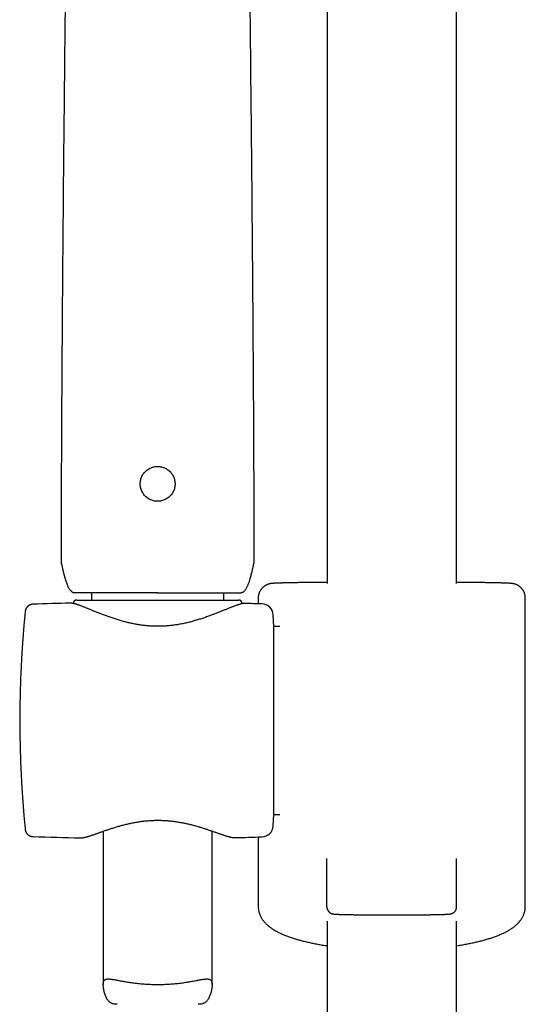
# Model space of a CAD drawing. Header units: millimetres. Extents: x 8 to 1233, y 12 to 1462.
# Tile 19 of 127: x 433 to 503, y 1051 to 1186. Entities that reach past the tile are written whole.
import ezdxf

# ---------------------------------------------------------------- set-up
doc = ezdxf.new("R2010")
doc.units = ezdxf.units.MM

msp = doc.modelspace()

# ---------------------------------------------------------------- linework, layer by layer
at = {"color": 7, "linetype": 'Continuous', "lineweight": 30}
for p, q in [((493.44, 1108.53), (493.44, 1397.33)), ((475.64, 1254.1), (475.64, 1108.53)), ((439, 1111.63), (439, 1111.63)), ((439.04, 1111.34), (439.04, 1111.34)), ((465.56, 1111.34), (465.56, 1111.34)), ((465.6, 1111.63), (465.6, 1111.63)), ((443.2, 1107.26), (443.2, 1106.26)), ((461.4, 1106.26), (461.4, 1107.26)), ((435.14, 1105.68), (435.14, 1105.68)), ((440.28, 1105.82), (440.27, 1105.82)), ((441.17, 1106.26), (463.43, 1106.26)), ((464.33, 1105.79), (464.3, 1105.79)), ((464.33, 1105.79), (464.33, 1105.79)), ((466.15, 1106.53), (466.15, 1105.74)), ((502.94, 1064.07), (502.94, 1106.53)), ((468.3, 1102.63), (468.22, 1104.21)), ((469.14, 1102.63), (468.3, 1102.63)), ((468.3, 1076.73), (468.3, 1102.63)), ((468.22, 1075.15), (468.3, 1076.73)), ((468.3, 1076.73), (469.14, 1076.73)), ((434.05, 1074.73), (434.05, 1074.72)), ((444.8, 1074.41), (444.8, 1053.31)), ((459.8, 1053.31), (459.8, 1074.44)), ((435.14, 1073.68), (435.14, 1073.68)), ((441.67, 1073.51), (441.67, 1073.51)), ((462.94, 1073.53), (462.94, 1073.54)), ((466.15, 1073.62), (466.15, 1064.07)), ((475.61, 1064.02), (475.61, 1070.66)), ((493.48, 1064.02), (493.48, 1070.66)), ((475.64, 1062.01), (475.64, 801.52)), ((493.44, 801.52), (493.44, 1062.01))]:
    msp.add_line(p, q, dxfattribs=at)
for centre, radius, start, end in [((451.57, 605.95), 500, 91.2947, 91.8829), ((441.17, 1105.76), 0.5, 90, 177.315), ((463.43, 1105.76), 0.5, 358.8227, 90), ((451.57, 605.95), 500, 88.2697, 88.5379), ((466.62, 1104.13), 1.6, 3, 88.2697), ((583.3, 1089.68), 150, 174.2775, 185.7217), ((466.62, 1075.23), 1.6, 271.7303, 357), ((451.57, 1573.41), 500, 268.1173, 268.8649), ((451.57, 1573.41), 500, 271.303, 271.7303)]:
    msp.add_arc(centre, radius, start, end, dxfattribs=at)
for points, knots in [([(440.15, 1247.74), (440.15, 1247.19), (440.13, 1245.41), (440.11, 1242.38), (440.08, 1238.67), (440.04, 1234.94), (440.01, 1231.27), (439.98, 1227.67), (439.94, 1224.13), (439.9, 1220.59), (439.87, 1217.04), (439.83, 1213.48), (439.79, 1209.91), (439.75, 1206.34), (439.71, 1202.77), (439.68, 1199.19), (439.64, 1195.62), (439.6, 1192.08), (439.56, 1188.55), (439.52, 1185.02), (439.48, 1181.13), (439.44, 1176.89), (439.39, 1172.3), (439.34, 1167.71), (439.3, 1163.11), (439.26, 1158.54), (439.22, 1154), (439.18, 1149.48), (439.15, 1144.96), (439.12, 1140.41), (439.09, 1135.83), (439.06, 1131.23), (439.04, 1126.62), (439.02, 1122.02), (439.01, 1117.43), (439, 1113.96), (439, 1112.03), (439, 1111.63)], [0, 0, 0, 0, 0.012358, 0.040172, 0.067998, 0.095836, 0.123687, 0.149958, 0.17624, 0.202532, 0.228836, 0.25515, 0.281473, 0.307807, 0.334149, 0.360499, 0.386857, 0.412751, 0.438651, 0.464556, 0.490465, 0.524045, 0.557627, 0.591209, 0.62479, 0.658366, 0.691335, 0.724294, 0.75724, 0.79017, 0.823752, 0.85731, 0.890841, 0.924341, 0.957806, 0.991233, 1, 1, 1, 1]), ([(465.6, 1111.63), (465.6, 1112.03), (465.6, 1113.95), (465.59, 1117.41), (465.58, 1121.99), (465.56, 1126.58), (465.54, 1131.15), (465.51, 1135.69), (465.48, 1140.21), (465.45, 1144.72), (465.42, 1149.27), (465.38, 1153.85), (465.34, 1158.46), (465.3, 1163.07), (465.26, 1167.68), (465.21, 1172.28), (465.16, 1176.88), (465.12, 1181.22), (465.08, 1185.3), (465.03, 1189.11), (464.99, 1192.92), (464.95, 1196.73), (464.91, 1200.53), (464.87, 1204.25), (464.83, 1207.9), (464.79, 1211.47), (464.75, 1215.03), (464.72, 1218.58), (464.68, 1222.13), (464.64, 1225.67), (464.61, 1229.21), (464.58, 1232.74), (464.54, 1236.26), (464.51, 1239.75), (464.48, 1243.21), (464.46, 1245.86), (464.45, 1247.37), (464.45, 1247.73)], [0, 0, 0, 0, 0.008694, 0.042048, 0.07544, 0.108867, 0.142325, 0.175212, 0.208122, 0.241051, 0.273996, 0.307627, 0.341269, 0.374919, 0.408573, 0.44223, 0.475886, 0.509538, 0.537517, 0.565491, 0.59346, 0.621421, 0.649374, 0.677318, 0.703657, 0.729986, 0.756306, 0.782615, 0.808914, 0.835202, 0.86148, 0.887746, 0.914001, 0.940245, 0.96601, 0.991764, 1, 1, 1, 1]), ([(452.56, 1119.87), (452.65, 1119.89), (452.82, 1119.91), (453.08, 1119.99), (453.33, 1120.09), (453.57, 1120.22), (453.79, 1120.37), (453.99, 1120.55), (454.17, 1120.75), (454.33, 1120.97), (454.46, 1121.21), (454.57, 1121.45), (454.64, 1121.71), (454.69, 1121.98), (454.7, 1122.24), (454.69, 1122.51), (454.65, 1122.78), (454.57, 1123.04), (454.47, 1123.29), (454.34, 1123.53), (454.19, 1123.75), (454.01, 1123.95), (453.81, 1124.13), (453.59, 1124.29), (453.35, 1124.42), (453.11, 1124.53), (452.85, 1124.6), (452.58, 1124.65), (452.31, 1124.66), (452.05, 1124.65), (451.78, 1124.61), (451.52, 1124.54), (451.27, 1124.43), (451.04, 1124.31), (450.81, 1124.15), (450.61, 1123.97), (450.43, 1123.77), (450.27, 1123.55), (450.14, 1123.32), (450.04, 1123.07), (449.96, 1122.81), (449.91, 1122.55), (449.9, 1122.28), (449.91, 1122.01), (449.95, 1121.74), (450.02, 1121.48), (450.13, 1121.23), (450.25, 1120.99), (450.41, 1120.77), (450.59, 1120.57), (450.79, 1120.39), (451.01, 1120.23), (451.24, 1120.1), (451.49, 1120), (451.75, 1119.92), (452.01, 1119.87), (452.29, 1119.85), (452.47, 1119.87), (452.56, 1119.87)], [0, 0, 0, 0, 0.017586, 0.035173, 0.053056, 0.070996, 0.08888, 0.106761, 0.1247, 0.142582, 0.160316, 0.178106, 0.195839, 0.213671, 0.23156, 0.249392, 0.267311, 0.285288, 0.303207, 0.321103, 0.339056, 0.356952, 0.37476, 0.392625, 0.410433, 0.428218, 0.44606, 0.463844, 0.481629, 0.49947, 0.517254, 0.535013, 0.552772, 0.570691, 0.588668, 0.606588, 0.624423, 0.642314, 0.660149, 0.677924, 0.695755, 0.713529, 0.731359, 0.749246, 0.767076, 0.78497, 0.802922, 0.820817, 0.838686, 0.856612, 0.874481, 0.892301, 0.910177, 0.927996, 0.945814, 0.96369, 0.981508, 1, 1, 1, 1]), ([(439, 1111.63), (439, 1111.61), (439, 1111.55), (439.01, 1111.46), (439.02, 1111.39), (439.03, 1111.35), (439.03, 1111.34)], [0, 0, 0, 0, 0.236688, 0.578725, 0.916324, 1, 1, 1, 1]), ([(439.03, 1111.34), (439.05, 1111.24), (439.1, 1111.05), (439.16, 1110.77), (439.21, 1110.51), (439.26, 1110.3), (439.3, 1110.13), (439.34, 1110), (439.36, 1109.89), (439.39, 1109.8), (439.41, 1109.7), (439.44, 1109.59), (439.48, 1109.47), (439.51, 1109.33), (439.56, 1109.18), (439.62, 1108.99), (439.69, 1108.78), (439.77, 1108.56), (439.85, 1108.34), (439.94, 1108.14), (440.03, 1107.97), (440.12, 1107.82), (440.21, 1107.69), (440.28, 1107.59), (440.35, 1107.53), (440.4, 1107.48), (440.46, 1107.42), (440.52, 1107.37), (440.6, 1107.33), (440.69, 1107.28), (440.76, 1107.27), (440.8, 1107.26)], [0, 0, 0, 0, 0.064781, 0.129331, 0.186435, 0.236096, 0.270464, 0.300066, 0.3249, 0.344968, 0.3611, 0.390508, 0.417568, 0.445935, 0.480845, 0.523657, 0.574283, 0.626515, 0.676424, 0.724035, 0.769398, 0.80519, 0.838431, 0.869143, 0.883584, 0.898161, 0.916756, 0.933701, 0.953253, 0.975361, 1, 1, 1, 1]), ([(463.8, 1107.26), (463.84, 1107.27), (463.91, 1107.28), (464.01, 1107.33), (464.11, 1107.39), (464.19, 1107.46), (464.25, 1107.52), (464.31, 1107.59), (464.39, 1107.69), (464.48, 1107.82), (464.56, 1107.96), (464.64, 1108.11), (464.72, 1108.27), (464.79, 1108.45), (464.86, 1108.63), (464.93, 1108.81), (464.98, 1108.99), (465.03, 1109.15), (465.07, 1109.29), (465.11, 1109.4), (465.14, 1109.51), (465.16, 1109.61), (465.19, 1109.71), (465.21, 1109.8), (465.24, 1109.89), (465.26, 1110), (465.3, 1110.13), (465.34, 1110.3), (465.39, 1110.51), (465.44, 1110.77), (465.5, 1111.05), (465.55, 1111.24), (465.57, 1111.34)], [0, 0, 0, 0, 0.024642, 0.046753, 0.075089, 0.097611, 0.114649, 0.130853, 0.161569, 0.194814, 0.23061, 0.268263, 0.307473, 0.348267, 0.390669, 0.434676, 0.476386, 0.512615, 0.543357, 0.568675, 0.591529, 0.614235, 0.638963, 0.655097, 0.675167, 0.700004, 0.72961, 0.763982, 0.813649, 0.87076, 0.935318, 1, 1, 1, 1]), ([(465.57, 1111.34), (465.57, 1111.35), (465.58, 1111.4), (465.59, 1111.49), (465.6, 1111.57), (465.6, 1111.62), (465.6, 1111.63)], [0, 0, 0, 0, 0.168618, 0.51619, 0.864592, 1, 1, 1, 1]), ([(475.64, 1108.69), (475.58, 1108.69), (475.4, 1108.69), (475.13, 1108.69), (474.82, 1108.68), (474.52, 1108.68), (474.23, 1108.68), (473.93, 1108.68), (473.65, 1108.67), (473.37, 1108.67), (473.09, 1108.67), (472.83, 1108.66), (472.56, 1108.66), (472.31, 1108.66), (472.06, 1108.65), (471.81, 1108.65), (471.58, 1108.65), (471.35, 1108.64), (471.12, 1108.64), (470.91, 1108.64), (470.7, 1108.63), (470.5, 1108.63), (470.3, 1108.62), (470.11, 1108.62), (469.93, 1108.62), (469.76, 1108.61), (469.59, 1108.61), (469.43, 1108.6), (469.28, 1108.6), (469.14, 1108.6), (469, 1108.59), (468.87, 1108.59), (468.75, 1108.58), (468.63, 1108.58), (468.52, 1108.57), (468.42, 1108.57), (468.32, 1108.56), (468.21, 1108.55), (468.12, 1108.55), (468.04, 1108.54), (467.98, 1108.53), (467.93, 1108.52), (467.88, 1108.52), (467.84, 1108.51), (467.79, 1108.5), (467.74, 1108.49), (467.7, 1108.48), (467.64, 1108.47), (467.59, 1108.45), (467.53, 1108.43), (467.47, 1108.41), (467.4, 1108.38), (467.33, 1108.35), (467.25, 1108.32), (467.17, 1108.27), (467.09, 1108.22), (467, 1108.16), (466.91, 1108.1), (466.82, 1108.02), (466.74, 1107.94), (466.65, 1107.85), (466.58, 1107.76), (466.5, 1107.66), (466.44, 1107.56), (466.38, 1107.45), (466.32, 1107.34), (466.27, 1107.22), (466.23, 1107.09), (466.2, 1106.96), (466.17, 1106.83), (466.16, 1106.69), (466.15, 1106.59), (466.15, 1106.54), (466.15, 1106.53)], [0, 0, 0, 0, 0.012931, 0.033249, 0.05357, 0.073893, 0.094219, 0.114548, 0.134881, 0.155217, 0.175558, 0.195904, 0.216255, 0.236612, 0.256977, 0.277348, 0.297729, 0.318119, 0.338521, 0.358935, 0.379365, 0.399812, 0.42028, 0.440772, 0.461292, 0.481847, 0.502443, 0.523091, 0.543801, 0.564591, 0.585483, 0.606507, 0.627709, 0.649156, 0.670955, 0.693284, 0.716481, 0.741279, 0.769842, 0.789006, 0.801081, 0.811353, 0.81997, 0.827355, 0.833822, 0.839608, 0.8449, 0.84985, 0.854592, 0.859243, 0.86389, 0.868613, 0.873507, 0.878643, 0.884069, 0.889795, 0.895795, 0.902019, 0.908406, 0.914908, 0.921486, 0.928115, 0.934779, 0.941466, 0.948168, 0.954882, 0.961604, 0.969064, 0.97647, 0.983802, 0.991064, 0.99826, 1, 1, 1, 1]), ([(502.94, 1106.53), (502.94, 1106.56), (502.94, 1106.63), (502.93, 1106.74), (502.91, 1106.87), (502.88, 1107), (502.85, 1107.12), (502.81, 1107.24), (502.76, 1107.36), (502.7, 1107.47), (502.64, 1107.57), (502.58, 1107.68), (502.5, 1107.77), (502.43, 1107.86), (502.35, 1107.95), (502.27, 1108.02), (502.18, 1108.1), (502.09, 1108.16), (502.01, 1108.22), (501.93, 1108.27), (501.85, 1108.31), (501.77, 1108.35), (501.7, 1108.38), (501.63, 1108.41), (501.57, 1108.43), (501.51, 1108.45), (501.46, 1108.46), (501.41, 1108.48), (501.36, 1108.49), (501.32, 1108.5), (501.27, 1108.51), (501.23, 1108.51), (501.19, 1108.52), (501.14, 1108.53), (501.09, 1108.53), (501.04, 1108.54), (500.96, 1108.55), (500.88, 1108.55), (500.78, 1108.56), (500.68, 1108.57), (500.57, 1108.57), (500.46, 1108.58), (500.34, 1108.58), (500.21, 1108.59), (500.08, 1108.59), (499.94, 1108.6), (499.8, 1108.6), (499.64, 1108.6), (499.48, 1108.61), (499.31, 1108.61), (499.14, 1108.62), (498.96, 1108.62), (498.77, 1108.62), (498.57, 1108.63), (498.37, 1108.63), (498.16, 1108.64), (497.94, 1108.64), (497.72, 1108.64), (497.49, 1108.65), (497.25, 1108.65), (497, 1108.65), (496.75, 1108.66), (496.5, 1108.66), (496.23, 1108.66), (495.96, 1108.67), (495.69, 1108.67), (495.41, 1108.67), (495.12, 1108.68), (494.83, 1108.68), (494.53, 1108.68), (494.23, 1108.68), (493.92, 1108.69), (493.66, 1108.69), (493.5, 1108.69), (493.44, 1108.69)], [0, 0, 0, 0, 0.004614, 0.011692, 0.018711, 0.025672, 0.032575, 0.039422, 0.04621, 0.05294, 0.059609, 0.066213, 0.072749, 0.079208, 0.085581, 0.091853, 0.098001, 0.103998, 0.109806, 0.115389, 0.120719, 0.125791, 0.130628, 0.135281, 0.139823, 0.14434, 0.148913, 0.153626, 0.158589, 0.163924, 0.169773, 0.176309, 0.183754, 0.192413, 0.202736, 0.215468, 0.232083, 0.256669, 0.281519, 0.30483, 0.326796, 0.35006, 0.372399, 0.394179, 0.415601, 0.436779, 0.457782, 0.478655, 0.499429, 0.520125, 0.54076, 0.561346, 0.581891, 0.602403, 0.622887, 0.643349, 0.66379, 0.684214, 0.704624, 0.725021, 0.745408, 0.765785, 0.786153, 0.806514, 0.826869, 0.847217, 0.867561, 0.887899, 0.908234, 0.928565, 0.948892, 0.969217, 0.989538, 1, 1, 1, 1]), ([(452.3, 1107.26), (451.92, 1107.26), (451.17, 1107.26), (450.05, 1107.26), (448.95, 1107.26), (447.89, 1107.26), (446.86, 1107.26), (445.89, 1107.26), (444.99, 1107.26), (444.15, 1107.26), (443.39, 1107.26), (442.72, 1107.26), (442.14, 1107.26), (441.65, 1107.26), (441.27, 1107.26), (441, 1107.26), (440.83, 1107.26), (440.81, 1107.26), (440.8, 1107.26)], [0, 0, 0, 0, 0.06289, 0.125152, 0.187398, 0.250241, 0.313115, 0.375367, 0.437608, 0.500451, 0.563309, 0.625545, 0.68777, 0.750597, 0.813432, 0.875644, 0.937847, 1, 1, 1, 1]), ([(452.3, 1107.26), (452.68, 1107.26), (453.43, 1107.26), (454.55, 1107.26), (455.65, 1107.26), (456.71, 1107.26), (457.74, 1107.26), (458.71, 1107.26), (459.61, 1107.26), (460.45, 1107.26), (461.21, 1107.26), (461.88, 1107.26), (462.46, 1107.26), (462.95, 1107.26), (463.33, 1107.26), (463.6, 1107.26), (463.77, 1107.26), (463.79, 1107.26), (463.8, 1107.26)], [0, 0, 0, 0, 0.062874, 0.125131, 0.187382, 0.25024, 0.313083, 0.375324, 0.437576, 0.50045, 0.563277, 0.625503, 0.687739, 0.750597, 0.8134, 0.875602, 0.937815, 1, 1, 1, 1]), ([(435.14, 1105.68), (435.11, 1105.68), (435.05, 1105.68), (434.97, 1105.67), (434.91, 1105.66), (434.87, 1105.64), (434.84, 1105.64), (434.81, 1105.62), (434.77, 1105.61), (434.71, 1105.59), (434.65, 1105.56), (434.58, 1105.52), (434.52, 1105.48), (434.47, 1105.44), (434.43, 1105.4), (434.39, 1105.37), (434.36, 1105.34), (434.33, 1105.3), (434.3, 1105.27), (434.26, 1105.22), (434.22, 1105.16), (434.18, 1105.09), (434.13, 1104.99), (434.09, 1104.88), (434.06, 1104.76), (434.05, 1104.68), (434.05, 1104.64)], [0, 0, 0, 0, 0.061033, 0.110615, 0.148401, 0.174152, 0.189026, 0.206984, 0.231884, 0.263802, 0.302817, 0.347838, 0.389189, 0.424616, 0.454933, 0.480742, 0.509279, 0.529525, 0.553407, 0.585659, 0.626209, 0.677404, 0.741297, 0.817004, 0.903291, 1, 1, 1, 1]), ([(464.3, 1105.79), (464.28, 1105.79), (464.23, 1105.79), (464.15, 1105.79), (464.04, 1105.77), (463.91, 1105.75), (463.78, 1105.72), (463.64, 1105.68), (463.5, 1105.64), (463.36, 1105.59), (463.21, 1105.55), (463.06, 1105.49), (462.9, 1105.43), (462.74, 1105.37), (462.57, 1105.31), (462.4, 1105.24), (462.22, 1105.17), (462.03, 1105.09), (461.84, 1105.01), (461.64, 1104.93), (461.43, 1104.85), (461.22, 1104.76), (461, 1104.67), (460.77, 1104.58), (460.54, 1104.49), (460.3, 1104.4), (460.06, 1104.3), (459.81, 1104.21), (459.55, 1104.11), (459.29, 1104.02), (459.02, 1103.92), (458.75, 1103.83), (458.48, 1103.73), (458.2, 1103.64), (457.92, 1103.56), (457.63, 1103.47), (457.35, 1103.39), (457.06, 1103.31), (456.77, 1103.23), (456.48, 1103.16), (456.19, 1103.09), (455.9, 1103.03), (455.61, 1102.97), (455.32, 1102.91), (455.03, 1102.86), (454.74, 1102.82), (454.45, 1102.78), (454.16, 1102.74), (453.87, 1102.72), (453.58, 1102.69), (453.29, 1102.67), (453, 1102.66), (452.72, 1102.65), (452.43, 1102.64), (452.15, 1102.64), (451.86, 1102.65), (451.58, 1102.66), (451.29, 1102.68), (451.01, 1102.7), (450.72, 1102.72), (450.44, 1102.75), (450.15, 1102.79), (449.86, 1102.83), (449.58, 1102.87), (449.29, 1102.92), (449, 1102.98), (448.72, 1103.04), (448.43, 1103.1), (448.15, 1103.17), (447.86, 1103.24), (447.58, 1103.31), (447.29, 1103.39), (447.01, 1103.47), (446.73, 1103.56), (446.45, 1103.65), (446.18, 1103.74), (445.9, 1103.83), (445.63, 1103.93), (445.37, 1104.02), (445.1, 1104.12), (444.85, 1104.21), (444.59, 1104.31), (444.35, 1104.4), (444.11, 1104.5), (443.87, 1104.59), (443.64, 1104.69), (443.42, 1104.78), (443.2, 1104.86), (442.99, 1104.95), (442.79, 1105.03), (442.59, 1105.11), (442.4, 1105.19), (442.22, 1105.26), (442.04, 1105.33), (441.88, 1105.4), (441.72, 1105.46), (441.56, 1105.52), (441.41, 1105.57), (441.27, 1105.62), (441.13, 1105.66), (440.99, 1105.71), (440.86, 1105.74), (440.73, 1105.77), (440.59, 1105.8), (440.47, 1105.82), (440.36, 1105.83), (440.3, 1105.83), (440.28, 1105.83)], [0, 0, 0, 0, 0.003606, 0.011791, 0.021361, 0.032035, 0.043371, 0.054231, 0.064582, 0.074536, 0.084488, 0.094352, 0.104137, 0.113884, 0.123626, 0.133381, 0.143069, 0.152895, 0.162725, 0.172567, 0.18243, 0.192318, 0.202236, 0.212186, 0.222171, 0.232192, 0.242247, 0.252337, 0.26245, 0.272587, 0.282651, 0.292669, 0.302646, 0.312589, 0.322505, 0.332374, 0.342149, 0.351855, 0.361473, 0.370989, 0.380386, 0.38965, 0.39884, 0.407926, 0.416921, 0.425836, 0.434684, 0.443477, 0.452132, 0.460758, 0.469401, 0.478022, 0.486588, 0.495071, 0.503459, 0.51186, 0.520344, 0.528846, 0.537378, 0.545951, 0.554577, 0.563265, 0.571977, 0.580779, 0.589689, 0.598689, 0.607757, 0.616872, 0.626034, 0.635379, 0.644802, 0.654331, 0.663961, 0.673683, 0.68349, 0.69337, 0.703314, 0.713309, 0.723341, 0.733397, 0.743467, 0.75356, 0.763623, 0.773713, 0.783815, 0.793913, 0.803992, 0.814041, 0.824051, 0.834012, 0.84392, 0.853772, 0.863566, 0.873365, 0.882949, 0.892593, 0.902295, 0.912062, 0.921903, 0.93184, 0.941907, 0.952161, 0.962687, 0.973597, 0.984943, 0.993817, 1, 1, 1, 1]), ([(441.67, 1073.5), (441.68, 1073.5), (441.74, 1073.5), (441.83, 1073.51), (441.95, 1073.52), (442.08, 1073.54), (442.21, 1073.57), (442.36, 1073.6), (442.5, 1073.64), (442.65, 1073.68), (442.8, 1073.73), (442.96, 1073.77), (443.12, 1073.83), (443.29, 1073.88), (443.46, 1073.94), (443.64, 1074), (443.82, 1074.07), (444.01, 1074.13), (444.21, 1074.2), (444.41, 1074.28), (444.62, 1074.35), (444.84, 1074.43), (445.06, 1074.5), (445.29, 1074.58), (445.53, 1074.66), (445.77, 1074.74), (446.01, 1074.82), (446.26, 1074.9), (446.51, 1074.97), (446.77, 1075.05), (447.03, 1075.13), (447.29, 1075.2), (447.56, 1075.27), (447.82, 1075.34), (448.09, 1075.4), (448.37, 1075.47), (448.64, 1075.53), (448.91, 1075.58), (449.18, 1075.63), (449.46, 1075.68), (449.73, 1075.72), (450, 1075.76), (450.28, 1075.8), (450.55, 1075.83), (450.83, 1075.86), (451.11, 1075.88), (451.38, 1075.9), (451.66, 1075.91), (451.93, 1075.92), (452.2, 1075.92), (452.47, 1075.92), (452.74, 1075.92), (453, 1075.91), (453.27, 1075.9), (453.55, 1075.88), (453.82, 1075.86), (454.09, 1075.83), (454.37, 1075.8), (454.64, 1075.77), (454.91, 1075.73), (455.19, 1075.68), (455.45, 1075.64), (455.72, 1075.59), (455.98, 1075.53), (456.25, 1075.48), (456.52, 1075.42), (456.78, 1075.35), (457.05, 1075.29), (457.31, 1075.22), (457.57, 1075.15), (457.83, 1075.07), (458.08, 1075), (458.34, 1074.92), (458.58, 1074.84), (458.83, 1074.76), (459.06, 1074.69), (459.3, 1074.61), (459.53, 1074.53), (459.75, 1074.45), (459.97, 1074.38), (460.18, 1074.3), (460.39, 1074.23), (460.58, 1074.16), (460.78, 1074.09), (460.96, 1074.03), (461.14, 1073.97), (461.32, 1073.91), (461.48, 1073.86), (461.64, 1073.8), (461.79, 1073.76), (461.94, 1073.71), (462.09, 1073.67), (462.23, 1073.63), (462.37, 1073.6), (462.5, 1073.58), (462.64, 1073.55), (462.76, 1073.54), (462.86, 1073.53), (462.91, 1073.54), (462.92, 1073.54)], [0, 0, 0, 0, 0.00422, 0.014072, 0.025203, 0.03719, 0.049441, 0.061315, 0.072837, 0.08411, 0.095227, 0.106055, 0.116986, 0.127844, 0.138619, 0.149295, 0.15997, 0.170763, 0.181553, 0.192353, 0.203176, 0.214041, 0.224896, 0.235767, 0.24666, 0.257526, 0.268321, 0.279034, 0.289803, 0.300497, 0.311127, 0.321703, 0.332234, 0.342649, 0.352981, 0.363249, 0.373419, 0.383458, 0.393349, 0.403016, 0.412659, 0.422301, 0.431924, 0.441513, 0.451054, 0.460535, 0.469944, 0.479269, 0.488503, 0.497635, 0.506669, 0.515679, 0.52476, 0.533949, 0.543236, 0.552614, 0.562069, 0.571589, 0.58116, 0.590767, 0.600394, 0.610023, 0.619634, 0.629285, 0.639271, 0.649337, 0.659497, 0.669763, 0.680145, 0.690608, 0.701136, 0.711768, 0.722465, 0.733189, 0.743899, 0.754703, 0.76554, 0.77639, 0.787261, 0.798165, 0.809086, 0.819918, 0.830781, 0.841647, 0.852481, 0.863273, 0.874051, 0.884714, 0.895452, 0.90627, 0.917178, 0.928197, 0.939363, 0.950728, 0.962375, 0.974411, 0.986904, 0.997242, 1, 1, 1, 1]), ([(434.05, 1074.72), (434.05, 1074.69), (434.06, 1074.62), (434.08, 1074.52), (434.11, 1074.43), (434.14, 1074.35), (434.17, 1074.28), (434.21, 1074.22), (434.26, 1074.15), (434.31, 1074.07), (434.39, 1073.99), (434.47, 1073.92), (434.55, 1073.86), (434.63, 1073.81), (434.68, 1073.79), (434.72, 1073.77), (434.75, 1073.76), (434.78, 1073.74), (434.84, 1073.73), (434.92, 1073.7), (435.02, 1073.68), (435.1, 1073.68), (435.14, 1073.68)], [0, 0, 0, 0, 0.082805, 0.154995, 0.216574, 0.271327, 0.311753, 0.35405, 0.402577, 0.457386, 0.51598, 0.581292, 0.636544, 0.682602, 0.719746, 0.734998, 0.749894, 0.772003, 0.802095, 0.854477, 0.920585, 1, 1, 1, 1]), ([(466.15, 1064.07), (466.15, 1064.03), (466.15, 1063.94), (466.16, 1063.8), (466.18, 1063.64), (466.21, 1063.48), (466.24, 1063.33), (466.29, 1063.17), (466.34, 1063.02), (466.4, 1062.87), (466.46, 1062.72), (466.54, 1062.58), (466.62, 1062.43), (466.71, 1062.29), (466.81, 1062.15), (466.91, 1062.02), (467.03, 1061.88), (467.15, 1061.75), (467.29, 1061.61), (467.43, 1061.48), (467.58, 1061.35), (467.75, 1061.22), (467.92, 1061.09), (468.11, 1060.96), (468.31, 1060.84), (468.52, 1060.71), (468.74, 1060.59), (468.96, 1060.48), (469.19, 1060.37), (469.43, 1060.26), (469.67, 1060.16), (469.91, 1060.06), (470.16, 1059.96), (470.42, 1059.87), (470.68, 1059.78), (470.95, 1059.69), (471.22, 1059.6), (471.49, 1059.52), (471.77, 1059.44), (472.06, 1059.36), (472.35, 1059.29), (472.64, 1059.22), (472.94, 1059.15), (473.24, 1059.08), (473.55, 1059.01), (473.86, 1058.95), (474.17, 1058.89), (474.49, 1058.83), (474.82, 1058.77), (475.14, 1058.72), (475.42, 1058.67), (475.59, 1058.65), (475.64, 1058.64)], [0, 0, 0, 0, 0.009838, 0.024505, 0.039173, 0.053876, 0.068651, 0.083532, 0.09856, 0.113776, 0.129223, 0.144952, 0.161014, 0.177467, 0.194372, 0.211795, 0.229802, 0.248462, 0.267839, 0.287987, 0.308939, 0.330697, 0.353217, 0.376406, 0.400125, 0.424203, 0.44847, 0.472763, 0.496957, 0.52099, 0.544829, 0.568461, 0.591884, 0.615105, 0.638135, 0.660986, 0.683671, 0.706202, 0.728591, 0.75085, 0.772987, 0.795013, 0.816935, 0.838761, 0.860499, 0.882154, 0.903732, 0.925238, 0.946677, 0.968053, 0.989371, 1, 1, 1, 1]), ([(475.61, 1064.02), (475.61, 1063.99), (475.61, 1063.93), (475.62, 1063.84), (475.64, 1063.75), (475.67, 1063.67), (475.7, 1063.59), (475.74, 1063.51), (475.79, 1063.44), (475.84, 1063.38), (475.89, 1063.32), (475.95, 1063.27), (476, 1063.22), (476.06, 1063.18), (476.11, 1063.15), (476.17, 1063.12), (476.21, 1063.1), (476.26, 1063.08), (476.3, 1063.07), (476.34, 1063.05), (476.37, 1063.04), (476.41, 1063.04), (476.44, 1063.03), (476.47, 1063.02), (476.51, 1063.02), (476.55, 1063.01), (476.61, 1063.01), (476.67, 1063), (476.75, 1062.99), (476.84, 1062.99), (476.92, 1062.98), (477.02, 1062.98), (477.12, 1062.97), (477.23, 1062.97), (477.35, 1062.97), (477.47, 1062.96), (477.6, 1062.96), (477.74, 1062.95), (477.88, 1062.95), (478.03, 1062.95), (478.19, 1062.94), (478.35, 1062.94), (478.52, 1062.94), (478.7, 1062.93), (478.88, 1062.93), (479.07, 1062.93), (479.27, 1062.92), (479.47, 1062.92), (479.67, 1062.92), (479.88, 1062.92), (480.1, 1062.91), (480.32, 1062.91), (480.54, 1062.91), (480.77, 1062.91), (481, 1062.91), (481.24, 1062.9), (481.48, 1062.9), (481.72, 1062.9), (481.97, 1062.9), (482.22, 1062.9), (482.47, 1062.9), (482.72, 1062.89), (482.98, 1062.89), (483.24, 1062.89), (483.5, 1062.89), (483.76, 1062.89), (484.02, 1062.89), (484.28, 1062.89), (484.54, 1062.89), (484.8, 1062.89), (485.06, 1062.89), (485.32, 1062.89), (485.58, 1062.89), (485.84, 1062.89), (486.1, 1062.89), (486.36, 1062.89), (486.61, 1062.9), (486.86, 1062.9), (487.11, 1062.9), (487.36, 1062.9), (487.6, 1062.9), (487.84, 1062.9), (488.08, 1062.91), (488.31, 1062.91), (488.54, 1062.91), (488.76, 1062.91), (488.98, 1062.91), (489.2, 1062.92), (489.41, 1062.92), (489.62, 1062.92), (489.82, 1062.92), (490.01, 1062.93), (490.2, 1062.93), (490.38, 1062.93), (490.56, 1062.94), (490.73, 1062.94), (490.89, 1062.94), (491.05, 1062.95), (491.2, 1062.95), (491.34, 1062.95), (491.48, 1062.96), (491.61, 1062.96), (491.73, 1062.97), (491.85, 1062.97), (491.95, 1062.97), (492.05, 1062.98), (492.15, 1062.98), (492.24, 1062.99), (492.32, 1062.99), (492.4, 1063), (492.47, 1063), (492.53, 1063.01), (492.59, 1063.02), (492.63, 1063.03), (492.66, 1063.03), (492.7, 1063.04), (492.73, 1063.05), (492.77, 1063.06), (492.81, 1063.07), (492.86, 1063.09), (492.91, 1063.11), (492.96, 1063.14), (493.02, 1063.17), (493.08, 1063.21), (493.14, 1063.26), (493.19, 1063.32), (493.25, 1063.38), (493.3, 1063.44), (493.35, 1063.52), (493.39, 1063.59), (493.42, 1063.67), (493.45, 1063.76), (493.47, 1063.85), (493.48, 1063.94), (493.48, 1064), (493.48, 1064.02)], [0, 0, 0, 0, 0.003284, 0.006688, 0.010038, 0.013334, 0.016578, 0.019771, 0.022909, 0.025988, 0.029004, 0.031942, 0.034789, 0.037521, 0.040125, 0.042599, 0.044971, 0.047292, 0.04963, 0.052043, 0.054616, 0.057452, 0.060677, 0.064458, 0.069044, 0.074852, 0.082757, 0.095598, 0.106795, 0.117282, 0.128407, 0.139012, 0.149333, 0.159487, 0.169531, 0.179498, 0.189411, 0.199282, 0.209121, 0.218934, 0.228726, 0.238501, 0.248261, 0.258008, 0.267745, 0.277472, 0.28719, 0.296901, 0.306604, 0.316301, 0.325992, 0.335677, 0.345358, 0.355034, 0.364705, 0.374373, 0.384037, 0.393697, 0.403355, 0.41301, 0.422662, 0.432312, 0.44196, 0.451606, 0.461251, 0.470895, 0.480538, 0.49018, 0.499822, 0.509464, 0.519106, 0.528749, 0.538392, 0.548036, 0.557681, 0.567328, 0.576976, 0.586626, 0.596279, 0.605934, 0.615592, 0.625252, 0.634916, 0.644584, 0.654256, 0.663931, 0.673612, 0.683297, 0.692987, 0.702683, 0.712385, 0.722094, 0.73181, 0.741533, 0.751266, 0.761008, 0.770762, 0.780528, 0.790309, 0.800108, 0.809927, 0.819772, 0.82965, 0.839568, 0.849542, 0.859589, 0.869741, 0.88005, 0.890608, 0.901605, 0.913513, 0.924594, 0.932104, 0.936646, 0.940493, 0.943768, 0.946648, 0.949269, 0.951747, 0.954181, 0.956627, 0.959159, 0.961832, 0.964667, 0.967647, 0.970734, 0.973893, 0.977095, 0.980325, 0.983573, 0.986831, 0.990097, 0.993728, 0.9973, 1, 1, 1, 1]), ([(493.44, 1058.64), (493.47, 1058.64), (493.61, 1058.66), (493.86, 1058.7), (494.19, 1058.76), (494.51, 1058.81), (494.83, 1058.87), (495.14, 1058.93), (495.46, 1059), (495.76, 1059.06), (496.06, 1059.13), (496.36, 1059.2), (496.66, 1059.27), (496.94, 1059.34), (497.23, 1059.42), (497.51, 1059.5), (497.78, 1059.58), (498.05, 1059.66), (498.32, 1059.74), (498.58, 1059.83), (498.83, 1059.92), (499.08, 1060.02), (499.33, 1060.12), (499.57, 1060.22), (499.8, 1060.32), (500.03, 1060.43), (500.26, 1060.54), (500.48, 1060.66), (500.69, 1060.78), (500.9, 1060.91), (501.1, 1061.04), (501.29, 1061.18), (501.47, 1061.32), (501.64, 1061.46), (501.8, 1061.61), (501.95, 1061.75), (502.08, 1061.9), (502.2, 1062.05), (502.32, 1062.2), (502.42, 1062.35), (502.51, 1062.5), (502.59, 1062.66), (502.67, 1062.81), (502.73, 1062.97), (502.79, 1063.13), (502.84, 1063.29), (502.87, 1063.45), (502.9, 1063.61), (502.92, 1063.77), (502.93, 1063.92), (502.94, 1064.02), (502.94, 1064.07)], [0, 0, 0, 0, 0.005065, 0.026307, 0.047601, 0.068951, 0.09036, 0.111833, 0.133374, 0.154987, 0.176678, 0.198452, 0.220315, 0.242273, 0.264336, 0.28651, 0.308805, 0.33123, 0.353797, 0.376517, 0.399403, 0.422469, 0.445726, 0.469187, 0.492862, 0.516755, 0.540861, 0.565158, 0.589601, 0.614104, 0.638499, 0.662609, 0.686237, 0.709198, 0.731358, 0.752645, 0.77305, 0.79261, 0.811393, 0.829477, 0.846945, 0.863875, 0.880343, 0.896416, 0.912154, 0.927613, 0.94284, 0.957881, 0.972775, 0.987562, 1, 1, 1, 1]), ([(446.71, 1050.58), (446.65, 1050.58), (446.51, 1050.58), (446.31, 1050.61), (446.12, 1050.65), (445.93, 1050.72), (445.76, 1050.82), (445.62, 1050.95), (445.48, 1051.09), (445.36, 1051.26), (445.25, 1051.45), (445.15, 1051.66), (445.06, 1051.9), (444.98, 1052.14), (444.92, 1052.38), (444.87, 1052.63), (444.83, 1052.87), (444.81, 1053.1), (444.8, 1053.29), (444.8, 1053.44), (444.82, 1053.56), (444.84, 1053.67), (444.87, 1053.76), (444.92, 1053.84), (444.98, 1053.92), (445.07, 1053.99), (445.2, 1054.04), (445.35, 1054.07), (445.52, 1054.07), (445.7, 1054.06), (445.89, 1054.04), (446.1, 1054.01), (446.33, 1053.98), (446.57, 1053.93), (446.83, 1053.89), (447.1, 1053.83), (447.38, 1053.78), (447.68, 1053.73), (447.99, 1053.67), (448.32, 1053.62), (448.66, 1053.57), (449.03, 1053.52), (449.41, 1053.47), (449.81, 1053.43), (450.22, 1053.39), (450.64, 1053.36), (451.06, 1053.34), (451.47, 1053.32), (451.88, 1053.31), (452.29, 1053.31), (452.71, 1053.31), (453.13, 1053.32), (453.54, 1053.34), (453.94, 1053.36), (454.32, 1053.39), (454.71, 1053.42), (455.09, 1053.46), (455.46, 1053.51), (455.83, 1053.55), (456.18, 1053.61), (456.52, 1053.66), (456.85, 1053.72), (457.17, 1053.77), (457.48, 1053.83), (457.78, 1053.89), (458.05, 1053.94), (458.31, 1053.98), (458.56, 1054.02), (458.79, 1054.05), (458.99, 1054.07), (459.18, 1054.07), (459.34, 1054.05), (459.46, 1054.02), (459.56, 1053.97), (459.62, 1053.92), (459.68, 1053.85), (459.73, 1053.77), (459.76, 1053.67), (459.78, 1053.57), (459.8, 1053.44), (459.8, 1053.3), (459.8, 1053.14), (459.78, 1052.94), (459.75, 1052.72), (459.71, 1052.49), (459.65, 1052.26), (459.58, 1052.02), (459.5, 1051.79), (459.41, 1051.57), (459.3, 1051.35), (459.17, 1051.16), (459.04, 1051), (458.91, 1050.88), (458.79, 1050.79), (458.66, 1050.72), (458.53, 1050.67), (458.38, 1050.63), (458.2, 1050.59), (458.04, 1050.58), (457.92, 1050.58), (457.88, 1050.58)], [0, 0, 0, 0, 0.008082, 0.0173, 0.026517, 0.035993, 0.045469, 0.054691, 0.063917, 0.073342, 0.08277, 0.093731, 0.104704, 0.115681, 0.12665, 0.137851, 0.149066, 0.160268, 0.171451, 0.179299, 0.187153, 0.195, 0.203108, 0.211225, 0.219334, 0.2311, 0.242867, 0.254939, 0.267012, 0.277461, 0.287919, 0.298369, 0.309115, 0.31987, 0.330618, 0.34125, 0.351889, 0.362522, 0.37341, 0.384306, 0.395195, 0.406799, 0.418412, 0.430015, 0.441978, 0.453952, 0.465914, 0.477148, 0.48839, 0.499623, 0.5112, 0.522785, 0.534362, 0.545341, 0.556328, 0.567307, 0.578593, 0.589887, 0.601173, 0.612385, 0.623606, 0.634818, 0.646334, 0.657858, 0.669373, 0.680973, 0.692582, 0.704181, 0.716179, 0.728189, 0.740184, 0.752058, 0.763931, 0.772058, 0.780192, 0.788318, 0.796245, 0.804179, 0.812106, 0.8203, 0.828503, 0.836699, 0.847196, 0.857705, 0.868221, 0.878728, 0.889441, 0.900164, 0.91088, 0.921584, 0.932095, 0.942603, 0.949819, 0.957043, 0.964257, 0.97128, 0.978312, 0.985337, 0.996221, 1, 1, 1, 1])]:
    msp.add_open_spline(points, degree=3, knots=knots, dxfattribs=at)

doc.saveas('drawing.dxf')
